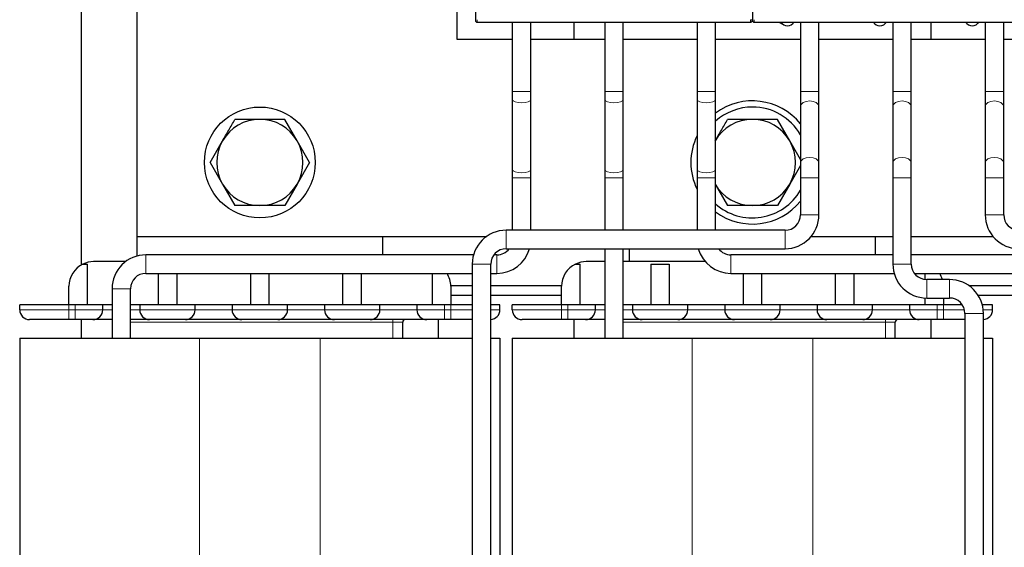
# Model space of a CAD drawing. Header units: millimetres. Extents: x 5 to 418, y 2 to 292.
# Tile 11 of 41: x 75 to 115, y 217 to 238. Entities that reach past the tile are written whole.
import ezdxf

# ---------------------------------------------------------------- set-up
doc = ezdxf.new("R2010")
doc.units = ezdxf.units.MM

msp = doc.modelspace()

# ---------------------------------------------------------------- linework, layer by layer
at = {"color": 7, "linetype": 'Continuous', "lineweight": 25}
for p, q in [((93.4388, 249.5832), (93.4388, 238.3403)), ((104.6888, 249.5832), (104.6888, 238.3403)), ((79.6888, 249.0472), (79.6888, 229.5472)), ((92.6888, 241.5472), (92.6888, 237.5472)), ((77.4388, 239.0452), (77.4388, 228.3883)), ((93.5138, 238.2403), (104.6138, 238.2403)), ((94.9388, 238.2403), (94.9388, 235.4222)), ((95.6888, 235.4222), (95.6888, 238.2403)), ((97.4388, 238.2403), (97.4388, 237.5472)), ((98.6888, 238.2403), (98.6888, 235.4222)), ((99.4388, 235.4222), (99.4388, 238.2403)), ((102.4388, 238.2403), (102.4388, 235.4222)), ((103.1888, 235.4222), (103.1888, 238.2403)), ((104.7638, 238.2403), (115.8638, 238.2403)), ((105.758, 238.2403), (105.9646, 238.1335)), ((106.6388, 238.2403), (106.6388, 235.4222)), ((107.3888, 235.4222), (107.3888, 238.2403)), ((110.3888, 238.2403), (110.3888, 235.4222)), ((111.1388, 235.4222), (111.1388, 238.2403)), ((111.9388, 237.5472), (111.9388, 238.2403)), ((113.8484, 238.1973), (113.8897, 238.2403)), ((114.1388, 238.2403), (114.1388, 235.4222)), ((114.8888, 235.4222), (114.8888, 238.2403)), ((92.6888, 237.5472), (94.9388, 237.5472)), ((95.6888, 237.5472), (98.6888, 237.5472)), ((99.4388, 237.5472), (102.4388, 237.5472)), ((103.1888, 237.5472), (106.6388, 237.5472)), ((107.3888, 237.5472), (110.3888, 237.5472)), ((111.1388, 237.5472), (114.1388, 237.5472)), ((114.8888, 237.5472), (116.6888, 237.5472)), ((94.9388, 235.4222), (94.9388, 235.0937)), ((94.9388, 235.0937), (94.9388, 232.2508)), ((95.6888, 235.0937), (95.6888, 235.4222)), ((95.6888, 232.2508), (95.6888, 235.0937)), ((98.6888, 235.4222), (98.6888, 235.0937)), ((98.6888, 235.0937), (98.6888, 232.2508)), ((99.4388, 235.0937), (99.4388, 235.4222)), ((99.4388, 232.2508), (99.4388, 235.0937)), ((102.4388, 235.4222), (102.4388, 235.0937)), ((102.4388, 235.0937), (102.4388, 232.2508)), ((103.1888, 235.0937), (103.1888, 235.4222)), ((103.1888, 232.2508), (103.1888, 235.0937)), ((106.6388, 235.4222), (106.6388, 234.8167)), ((107.3888, 234.8167), (107.3888, 235.4222)), ((110.3888, 235.4222), (110.3888, 234.8167)), ((111.1388, 234.8167), (111.1388, 235.4222)), ((114.1388, 235.4222), (114.1388, 234.8167)), ((114.8888, 234.8167), (114.8888, 235.4222)), ((106.6388, 234.8167), (106.6388, 232.5278)), ((107.3888, 232.5278), (107.3888, 234.8167)), ((110.3888, 234.8167), (110.3888, 232.5278)), ((111.1388, 232.5278), (111.1388, 234.8167)), ((114.1388, 234.8167), (114.1388, 232.5278)), ((114.8888, 232.5278), (114.8888, 234.8167)), ((86.2044, 233.4222), (85.6992, 234.2972)), ((106.2044, 233.4222), (105.6992, 234.2972)), ((82.6681, 232.5472), (83.1733, 233.4222)), ((86.7095, 232.5472), (86.2044, 233.4222)), ((106.6388, 232.6697), (106.2044, 233.4222)), ((82.6681, 232.5472), (83.1733, 231.6722)), ((86.7095, 232.5472), (86.2044, 231.6722)), ((106.6388, 232.4247), (106.2044, 231.6722)), ((106.6388, 232.5278), (106.6388, 231.9222)), ((107.3888, 231.9222), (107.3888, 232.5278)), ((110.3888, 232.5278), (110.3888, 231.9222)), ((111.1388, 231.9222), (111.1388, 232.5278)), ((114.1388, 232.5278), (114.1388, 231.9222)), ((114.8888, 231.9222), (114.8888, 232.5278)), ((94.9388, 232.2508), (94.9388, 231.9222)), ((94.9388, 231.9222), (94.9388, 229.7972)), ((95.6888, 231.9222), (95.6888, 232.2508)), ((95.6888, 229.7972), (95.6888, 231.9222)), ((98.6888, 232.2508), (98.6888, 231.9222)), ((98.6888, 231.9222), (98.6888, 229.7972)), ((99.4388, 231.9222), (99.4388, 232.2508)), ((99.4388, 229.7972), (99.4388, 231.9222)), ((102.4388, 232.2508), (102.4388, 231.9222)), ((102.4388, 231.9222), (102.4388, 229.7972)), ((103.1888, 231.9222), (103.1888, 232.2508)), ((103.1888, 229.7972), (103.1888, 231.9222)), ((106.6388, 231.9222), (106.6388, 230.4222)), ((107.3888, 230.4222), (107.3888, 231.9222)), ((110.3888, 231.9222), (110.3888, 228.4222)), ((111.1388, 228.4222), (111.1388, 231.9222)), ((114.1388, 231.9222), (114.1388, 230.4222)), ((114.8888, 230.4222), (114.8888, 231.9222)), ((83.1733, 231.6722), (83.6785, 230.7972)), ((86.2044, 231.6722), (85.6992, 230.7972)), ((103.1733, 231.6722), (103.6785, 230.7972)), ((106.2044, 231.6722), (105.6992, 230.7972)), ((79.6888, 229.5472), (93.8983, 229.5472)), ((79.6888, 229.5472), (79.6888, 228.7451)), ((89.6888, 228.7972), (89.6888, 229.5472)), ((106.0138, 229.7972), (94.6888, 229.7972)), ((107.0745, 229.5472), (110.3888, 229.5472)), ((109.6888, 228.7972), (109.6888, 229.5472)), ((111.1388, 229.5472), (114.4532, 229.5472)), ((93.3659, 228.7972), (80.0638, 228.7972)), ((94.3138, 228.7972), (94.1888, 228.7972)), ((94.6888, 229.0472), (106.0138, 229.0472)), ((98.6888, 229.0472), (98.6888, 225.4222)), ((99.4388, 225.4222), (99.4388, 229.0472)), ((99.6888, 229.0472), (99.6888, 228.5222)), ((110.3888, 228.7972), (103.8138, 228.7972)), ((116.1888, 228.7972), (111.1388, 228.7972)), ((77.5029, 228.4222), (77.6888, 228.4222)), ((77.6888, 226.7722), (77.6888, 228.4222)), ((79.2388, 228.5222), (77.9388, 228.5222)), ((93.3138, 228.4222), (93.3138, 203.6222)), ((94.0638, 203.6222), (94.0638, 228.4222)), ((97.5029, 228.4222), (97.6888, 228.4222)), ((97.6888, 226.7722), (97.6888, 228.4222)), ((98.6888, 228.5222), (97.9388, 228.5222)), ((102.7743, 228.5222), (99.4388, 228.5222)), ((100.5638, 228.4222), (100.5638, 226.7722)), ((100.5638, 228.4222), (101.3138, 228.4222)), ((101.3138, 228.4222), (101.3138, 226.7722)), ((80.0638, 228.0472), (93.3138, 228.0472)), ((80.5638, 228.0472), (80.5638, 226.7722)), ((81.3138, 228.0472), (81.3138, 226.7722)), ((84.3138, 228.0472), (84.3138, 226.7722)), ((85.0638, 226.7722), (85.0638, 228.0472)), ((88.0638, 226.7722), (88.0638, 228.0472)), ((88.8138, 226.7722), (88.8138, 228.0472)), ((91.6888, 228.0472), (91.6888, 226.7722)), ((94.0638, 228.0472), (94.3138, 228.0472)), ((103.8138, 228.0472), (110.4409, 228.0472)), ((104.3138, 228.0472), (104.3138, 226.7722)), ((105.0638, 226.7722), (105.0638, 228.0472)), ((108.0638, 226.7722), (108.0638, 228.0472)), ((108.8138, 226.7722), (108.8138, 228.0472)), ((111.2638, 228.0472), (116.3138, 228.0472)), ((111.6888, 228.0472), (111.6888, 227.8017)), ((76.9388, 226.7722), (76.9388, 227.5222)), ((93.3138, 227.5472), (92.4385, 227.5472)), ((92.4388, 227.5222), (92.4388, 226.7722)), ((96.9391, 227.5472), (94.0638, 227.5472)), ((96.9388, 226.7722), (96.9388, 227.5222)), ((112.6888, 227.7972), (111.7638, 227.7972)), ((116.3138, 227.5472), (113.4794, 227.5472)), ((78.6888, 227.4222), (78.6888, 225.4222)), ((79.4388, 225.4222), (79.4388, 227.4222)), ((93.3138, 227.1472), (92.4388, 227.1472)), ((96.9388, 227.1472), (94.0638, 227.1472)), ((116.3138, 227.1472), (113.8572, 227.1472)), ((74.9388, 226.5722), (74.9388, 226.7722)), ((76.9388, 226.7722), (74.9388, 226.7722)), ((77.1888, 226.7722), (76.9388, 226.7722)), ((78.3138, 226.7722), (77.1888, 226.7722)), ((78.3138, 226.5722), (78.3138, 226.7722)), ((78.6888, 226.7722), (78.3138, 226.7722)), ((79.8138, 226.7722), (79.4388, 226.7722)), ((79.8138, 226.7722), (79.8138, 226.5722)), ((82.0638, 226.7722), (79.8138, 226.7722)), ((82.0638, 226.5722), (82.0638, 226.7722)), ((83.5638, 226.7722), (82.0638, 226.7722)), ((83.5638, 226.7722), (83.5638, 226.5722)), ((85.8138, 226.7722), (83.5638, 226.7722)), ((85.8138, 226.5722), (85.8138, 226.7722)), ((87.3138, 226.7722), (85.8138, 226.7722)), ((87.3138, 226.7722), (87.3138, 226.5722)), ((89.5638, 226.7722), (87.3138, 226.7722)), ((89.5638, 226.5722), (89.5638, 226.7722)), ((91.0638, 226.7722), (89.5638, 226.7722)), ((91.0638, 226.7722), (91.0638, 226.5722)), ((92.1888, 226.7722), (91.0638, 226.7722)), ((92.4388, 226.7722), (92.1888, 226.7722)), ((93.3138, 226.7722), (92.4388, 226.7722)), ((94.4388, 226.7722), (94.0638, 226.7722)), ((94.4388, 226.5722), (94.4388, 226.7722)), ((94.9388, 226.5722), (94.9388, 226.7722)), ((96.9388, 226.7722), (94.9388, 226.7722)), ((97.1888, 226.7722), (96.9388, 226.7722)), ((98.3138, 226.7722), (97.1888, 226.7722)), ((98.3138, 226.5722), (98.3138, 226.7722)), ((98.6888, 226.7722), (98.3138, 226.7722)), ((99.8138, 226.7722), (99.4388, 226.7722)), ((99.8138, 226.7722), (99.8138, 226.5722)), ((102.0638, 226.7722), (99.8138, 226.7722)), ((102.0638, 226.5722), (102.0638, 226.7722)), ((103.5638, 226.7722), (102.0638, 226.7722)), ((103.5638, 226.7722), (103.5638, 226.5722)), ((105.8138, 226.7722), (103.5638, 226.7722)), ((105.8138, 226.5722), (105.8138, 226.7722)), ((107.3138, 226.7722), (105.8138, 226.7722)), ((107.3138, 226.7722), (107.3138, 226.5722)), ((109.5638, 226.7722), (107.3138, 226.7722)), ((109.5638, 226.5722), (109.5638, 226.7722)), ((111.0638, 226.7722), (109.5638, 226.7722)), ((111.0638, 226.7722), (111.0638, 226.5722)), ((112.1888, 226.7722), (111.0638, 226.7722)), ((111.6888, 227.0493), (111.6888, 226.7722)), ((111.7638, 227.0472), (112.6888, 227.0472)), ((112.4388, 226.7722), (112.1888, 226.7722)), ((112.4388, 227.0472), (112.4388, 226.7722)), ((113.2066, 226.7722), (112.4388, 226.7722)), ((114.4388, 226.7722), (114.0185, 226.7722)), ((114.4388, 226.5722), (114.4388, 226.7722)), ((113.3138, 226.4222), (113.3138, 203.6222)), ((114.0638, 203.6222), (114.0638, 226.4222)), ((77.1888, 226.1722), (76.9388, 226.1722)), ((77.4388, 226.1722), (77.4388, 225.4222)), ((90.4888, 225.4222), (90.4888, 226.0722)), ((91.9388, 225.4222), (91.9388, 226.1722)), ((92.4388, 226.1722), (92.1888, 226.1722)), ((97.1888, 226.1722), (96.9388, 226.1722)), ((97.4388, 226.1722), (97.4388, 225.4222)), ((110.4888, 225.4222), (110.4888, 226.0722)), ((111.9388, 225.4222), (111.9388, 226.1722)), ((112.4388, 226.1722), (112.1888, 226.1722)), ((74.9388, 225.4222), (74.9388, 198.6222)), ((74.9388, 225.4222), (82.2388, 225.4222)), ((82.2388, 225.4222), (87.1388, 225.4222)), ((87.1388, 225.4222), (93.3138, 225.4222)), ((94.0638, 225.4222), (94.4388, 225.4222)), ((94.4388, 225.4222), (94.4388, 198.6222)), ((94.9388, 225.4222), (94.9388, 198.6222)), ((94.9388, 225.4222), (102.2388, 225.4222)), ((102.2388, 225.4222), (107.1388, 225.4222)), ((107.1388, 225.4222), (113.3138, 225.4222)), ((114.0638, 225.4222), (114.4388, 225.4222)), ((114.4388, 225.4222), (114.4388, 198.6222))]:
    msp.add_line(p, q, dxfattribs=at)
at = {"color": 7, "linetype": 'Continuous', "lineweight": 18}
for p, q in [((93.5138, 238.3403), (93.5138, 238.2403)), ((104.6138, 238.3403), (104.6138, 238.2403)), ((104.6888, 238.3403), (104.6138, 238.3403)), ((104.7638, 238.3403), (104.7638, 238.2403)), ((94.9388, 235.4222), (95.3138, 235.4222)), ((95.3138, 235.4222), (95.6888, 235.4222)), ((98.6888, 235.4222), (99.0638, 235.4222)), ((99.0638, 235.4222), (99.4388, 235.4222)), ((102.4388, 235.4222), (102.8138, 235.4222)), ((102.8138, 235.4222), (103.1888, 235.4222)), ((106.6388, 235.4222), (107.3888, 235.4222)), ((110.3888, 235.4222), (111.1388, 235.4222)), ((114.1388, 235.4222), (114.5138, 235.4222)), ((114.5138, 235.4222), (114.8888, 235.4222)), ((94.9388, 231.9222), (95.3138, 231.9222)), ((95.3138, 231.9222), (95.6888, 231.9222)), ((98.6888, 231.9222), (99.0638, 231.9222)), ((99.0638, 231.9222), (99.4388, 231.9222)), ((102.4388, 231.9222), (102.8138, 231.9222)), ((102.8138, 231.9222), (103.1888, 231.9222)), ((106.6388, 231.9222), (107.3888, 231.9222)), ((110.3888, 231.9222), (111.1388, 231.9222)), ((114.1388, 231.9222), (114.5138, 231.9222)), ((114.5138, 231.9222), (114.8888, 231.9222)), ((106.6388, 230.4222), (107.3888, 230.4222)), ((114.1388, 230.4222), (114.5138, 230.4222)), ((114.5138, 230.4222), (114.8888, 230.4222)), ((94.6888, 229.7972), (94.6888, 229.0472)), ((106.0138, 229.7972), (106.0138, 229.0472)), ((80.0638, 228.7972), (80.0638, 228.4222)), ((94.3138, 228.7972), (94.3138, 228.4222)), ((103.8138, 228.4222), (103.8138, 228.7972)), ((80.0638, 228.4222), (80.0638, 228.0472)), ((93.3138, 228.4222), (94.0638, 228.4222)), ((94.3138, 228.4222), (94.3138, 228.0472)), ((103.8138, 228.0472), (103.8138, 228.4222)), ((110.3888, 228.4222), (111.1388, 228.4222)), ((111.7638, 227.0472), (111.7638, 227.7972)), ((112.6888, 227.0472), (112.6888, 227.7972)), ((78.6888, 227.4222), (79.0638, 227.4222)), ((79.0638, 227.4222), (79.4388, 227.4222)), ((76.9388, 226.5722), (76.9388, 226.7722)), ((77.1888, 226.5722), (77.1888, 226.7722)), ((92.1888, 226.5722), (92.1888, 226.7722)), ((92.4388, 226.5722), (92.4388, 226.7722)), ((96.9388, 226.5722), (96.9388, 226.7722)), ((97.1888, 226.5722), (97.1888, 226.7722)), ((112.1888, 226.5722), (112.1888, 226.7722)), ((112.4388, 226.5722), (112.4388, 226.7722)), ((76.9388, 226.5722), (74.9388, 226.5722)), ((76.9388, 226.1722), (76.9388, 226.5722)), ((77.1888, 226.5722), (76.9388, 226.5722)), ((78.3138, 226.5722), (77.1888, 226.5722)), ((77.1888, 226.1722), (77.1888, 226.5722)), ((78.6888, 226.5722), (78.3138, 226.5722)), ((79.8138, 226.5722), (79.4388, 226.5722)), ((82.0638, 226.5722), (79.8138, 226.5722)), ((83.5638, 226.5722), (82.0638, 226.5722)), ((85.8138, 226.5722), (83.5638, 226.5722)), ((87.3138, 226.5722), (85.8138, 226.5722)), ((89.5638, 226.5722), (87.3138, 226.5722)), ((91.0638, 226.5722), (89.5638, 226.5722)), ((92.1888, 226.5722), (91.0638, 226.5722)), ((92.1888, 226.1722), (92.1888, 226.5722)), ((92.4388, 226.5722), (92.1888, 226.5722)), ((92.4388, 226.1722), (92.4388, 226.5722)), ((93.3138, 226.5722), (92.4388, 226.5722)), ((94.4388, 226.5722), (94.0638, 226.5722)), ((96.9388, 226.5722), (94.9388, 226.5722)), ((96.9388, 226.1722), (96.9388, 226.5722)), ((97.1888, 226.5722), (96.9388, 226.5722)), ((98.3138, 226.5722), (97.1888, 226.5722)), ((97.1888, 226.1722), (97.1888, 226.5722)), ((98.6888, 226.5722), (98.3138, 226.5722)), ((99.8138, 226.5722), (99.4388, 226.5722)), ((102.0638, 226.5722), (99.8138, 226.5722)), ((103.5638, 226.5722), (102.0638, 226.5722)), ((105.8138, 226.5722), (103.5638, 226.5722)), ((107.3138, 226.5722), (105.8138, 226.5722)), ((109.5638, 226.5722), (107.3138, 226.5722)), ((111.0638, 226.5722), (109.5638, 226.5722)), ((112.1888, 226.5722), (111.0638, 226.5722)), ((112.1888, 226.1722), (112.1888, 226.5722)), ((112.4388, 226.5722), (112.1888, 226.5722)), ((112.4388, 226.1722), (112.4388, 226.5722)), ((113.2956, 226.5722), (112.4388, 226.5722)), ((113.3138, 226.4222), (114.0638, 226.4222)), ((114.4388, 226.5722), (114.0556, 226.5722)), ((79.4388, 226.0722), (90.0888, 226.0722)), ((90.0888, 226.0722), (90.0888, 226.1722)), ((90.4888, 226.0722), (90.0888, 226.0722)), ((90.0888, 226.0722), (90.0888, 225.4222)), ((99.4388, 226.0722), (110.0888, 226.0722)), ((110.0888, 226.0722), (110.0888, 226.1722)), ((110.4888, 226.0722), (110.0888, 226.0722)), ((110.0888, 226.0722), (110.0888, 225.4222)), ((82.2388, 225.4222), (82.2388, 198.6222)), ((87.1388, 225.4222), (87.1388, 198.6222)), ((102.2388, 225.4222), (102.2388, 198.6222)), ((107.1388, 225.4222), (107.1388, 198.6222))]:
    msp.add_line(p, q, dxfattribs=at)
at = {"color": 7, "linetype": 'Continuous', "lineweight": 18, "flags": 128}
for points in [[(94.9388, 235.0937), (94.9674, 235.0465), (95.0487, 235.0065), (95.1703, 234.9798), (95.3138, 234.9705)], [(95.3138, 234.9705), (95.4573, 234.9798), (95.579, 235.0065), (95.6603, 235.0465), (95.6888, 235.0937)], [(98.6888, 235.0937), (98.7174, 235.0465), (98.7987, 235.0065), (98.9203, 234.9798), (99.0638, 234.9705)], [(99.0638, 234.9705), (99.2073, 234.9798), (99.329, 235.0065), (99.4103, 235.0465), (99.4388, 235.0937)], [(102.4388, 235.0937), (102.4674, 235.0465), (102.5487, 235.0065), (102.6703, 234.9798), (102.8138, 234.9705)], [(102.8138, 234.9705), (102.9573, 234.9798), (103.079, 235.0065), (103.1603, 235.0465), (103.1888, 235.0937)], [(106.6388, 234.8167), (106.6674, 234.9036), (106.7487, 234.9773), (106.8703, 235.0265), (107.0138, 235.0438), (107.1573, 235.0265), (107.279, 234.9773), (107.3603, 234.9036), (107.3888, 234.8167)], [(110.3888, 234.8167), (110.4174, 234.9036), (110.4987, 234.9773), (110.6203, 235.0265), (110.7638, 235.0438), (110.9073, 235.0265), (111.029, 234.9773), (111.1103, 234.9036), (111.1388, 234.8167), (111.1388, 234.8167)], [(114.1388, 234.8167), (114.1674, 234.9036), (114.2487, 234.9773), (114.3703, 235.0265), (114.5138, 235.0438)], [(114.5138, 235.0438), (114.6573, 235.0265), (114.779, 234.9773), (114.8603, 234.9036), (114.8888, 234.8167)], [(106.6388, 232.5278), (106.6674, 232.6147), (106.7487, 232.6883), (106.8703, 232.7376), (107.0138, 232.7548), (107.1573, 232.7376), (107.279, 232.6883), (107.3603, 232.6147), (107.3888, 232.5278), (107.3888, 232.5278)], [(110.3888, 232.5278), (110.4174, 232.6147), (110.4987, 232.6883), (110.6203, 232.7376), (110.7638, 232.7548), (110.9073, 232.7376), (111.029, 232.6883), (111.1103, 232.6147), (111.1388, 232.5278)], [(114.1388, 232.5278), (114.1674, 232.6147), (114.2487, 232.6883), (114.3703, 232.7376), (114.5138, 232.7548)], [(114.5138, 232.7548), (114.6573, 232.7376), (114.779, 232.6883), (114.8603, 232.6147), (114.8888, 232.5278)], [(94.9388, 232.2508), (94.9674, 232.2036), (95.0487, 232.1637), (95.1703, 232.137), (95.3138, 232.1276)], [(95.3138, 232.1276), (95.4573, 232.137), (95.579, 232.1637), (95.6603, 232.2036), (95.6888, 232.2508)], [(98.6888, 232.2508), (98.7174, 232.2036), (98.7987, 232.1637), (98.9203, 232.137), (99.0638, 232.1276)], [(99.0638, 232.1276), (99.2073, 232.137), (99.329, 232.1637), (99.4103, 232.2036), (99.4388, 232.2508)], [(102.4388, 232.2508), (102.4674, 232.2036), (102.5487, 232.1637), (102.6703, 232.137), (102.8138, 232.1276)], [(102.8138, 232.1276), (102.9573, 232.137), (103.079, 232.1637), (103.1603, 232.2036), (103.1888, 232.2508)]]:
    msp.add_lwpolyline(points, dxfattribs=at)
at = {"color": 7, "linetype": 'Continuous', "lineweight": 25}
msp.add_circle((84.6888, 232.5472), 2.25, dxfattribs=at)
for centre, radius, start, end in [((93.5138, 238.3153), 0.075, 179.99989, 270), ((104.6138, 238.3153), 0.075, 270, 0.00011), ((104.7638, 238.3153), 0.075, 179.99989, 270), ((106.1138, 238.4222), 0.325, 214.03495, 325.96505), ((109.8638, 238.4222), 0.325, 214.03495, 325.96505), ((113.6138, 238.4222), 0.325, 214.03495, 325.96505), ((104.6888, 232.5472), 2.5, 38.73942, 126.8699), ((104.6888, 232.5472), 2.25, 90, 131.81031), ((104.6888, 232.5472), 2.25, 29.92643, 90), ((84.6888, 232.5472), 1.75, 90, 150), ((84.6888, 232.5472), 1.75, 30, 90), ((104.6888, 232.5472), 1.75, 90, 150), ((104.6888, 232.5472), 1.75, 30, 90), ((104.6888, 232.5472), 2.5, 154.15807, 205.84193), ((84.6888, 232.5472), 1.75, 150, 210), ((84.6888, 232.5472), 1.75, 330, 30), ((104.6888, 232.5472), 1.75, 330, 30), ((84.6888, 232.5472), 1.75, 210, 270), ((84.6888, 232.5472), 1.75, 270, 330), ((104.6888, 232.5472), 1.75, 210, 270), ((104.6888, 232.5472), 1.75, 270, 330), ((104.6888, 232.5472), 2.25, 228.18969, 330.07357), ((104.6888, 232.5472), 2.5, 233.1301, 321.26058), ((106.0138, 230.4222), 0.625, 270, 0), ((106.0138, 230.4222), 1.375, 270, 0), ((115.5138, 230.4222), 1.375, 180, 270), ((115.5138, 230.4222), 0.625, 180, 270), ((94.6888, 228.4222), 1.375, 90, 180), ((80.0638, 227.4222), 1.375, 90, 180), ((94.6888, 228.4222), 0.625, 90, 180), ((94.3138, 229.4222), 0.625, 270, 323.1301), ((94.3138, 229.4222), 1.375, 270, 344.17338), ((103.8138, 229.4222), 1.375, 195.82662, 270), ((103.8138, 229.4222), 0.625, 216.8699, 270), ((77.9388, 227.5222), 1, 115.84193, 180), ((77.9388, 227.5222), 1, 90, 115.84193), ((97.9388, 227.5222), 1, 115.84193, 180), ((97.9388, 227.5222), 1, 90, 115.84193), ((111.7638, 228.4222), 1.375, 180, 270), ((111.7638, 228.4222), 0.625, 180, 270), ((80.0638, 227.4222), 0.625, 90, 180), ((91.4388, 227.5222), 1, 0, 31.66824), ((111.4388, 227.5222), 1, 15.96201, 31.66824), ((112.6888, 226.4222), 1.375, 0, 90), ((112.6888, 226.4222), 0.625, 0, 90), ((75.3388, 226.5722), 0.4, 180, 270), ((77.9138, 226.5722), 0.4, 270, 0), ((80.2138, 226.5722), 0.4, 180, 270), ((81.6638, 226.5722), 0.4, 270, 0), ((83.9638, 226.5722), 0.4, 180, 270), ((85.4138, 226.5722), 0.4, 270, 0), ((87.7138, 226.5722), 0.4, 180, 270), ((89.1638, 226.5722), 0.4, 270, 0), ((91.4638, 226.5722), 0.4, 180, 270), ((94.0388, 226.5722), 0.4, 273.58332, 0), ((95.3388, 226.5722), 0.4, 180, 270), ((97.9138, 226.5722), 0.4, 270, 0), ((100.2138, 226.5722), 0.4, 180, 270), ((101.6638, 226.5722), 0.4, 270, 0), ((103.9638, 226.5722), 0.4, 180, 270), ((105.4138, 226.5722), 0.4, 270, 0), ((107.7138, 226.5722), 0.4, 180, 270), ((109.1638, 226.5722), 0.4, 270, 0), ((111.4638, 226.5722), 0.4, 180, 270), ((114.0388, 226.5722), 0.4, 273.58332, 0), ((90.5888, 226.0722), 0.1, 90, 180), ((110.5888, 226.0722), 0.1, 90, 180)]:
    msp.add_arc(centre, radius, start, end, dxfattribs=at)
for points, knots in [([(93.4388, 238.3403), (93.4388, 238.3371), (93.4388, 238.3305), (93.4388, 238.3236), (93.4388, 238.3194), (93.4388, 238.3162), (93.4388, 238.3157), (93.4388, 238.3153)], [0, 0, 0, 0, 0.2491729, 0.4989908, 0.6241161, 0.7460589, 1, 1, 1, 1]), ([(104.6888, 238.3403), (104.6888, 238.3371), (104.6888, 238.3305), (104.6888, 238.3222), (104.6888, 238.3165), (104.6888, 238.3157), (104.6888, 238.3153)], [0, 0, 0, 0, 0.2499989, 0.4999985, 0.7499989, 1, 1, 1, 1]), ([(104.6888, 238.3403), (104.6888, 238.3371), (104.6888, 238.3305), (104.6888, 238.3236), (104.6888, 238.3194), (104.6888, 238.3162), (104.6888, 238.3157), (104.6888, 238.3153)], [0, 0, 0, 0, 0.2491729, 0.4989908, 0.6241161, 0.7460589, 1, 1, 1, 1]), ([(83.1733, 233.4222), (83.2577, 233.5684), (83.4272, 233.862), (83.5944, 234.1517), (83.6785, 234.2972)], [0, 0, 0, 0, 0.4977806, 1, 1, 1, 1]), ([(84.6888, 234.2972), (84.4332, 234.2972), (84.0942, 234.2972), (83.7605, 234.2972), (83.6785, 234.2972)], [0, 0, 0, 0, 0.754038, 1, 1, 1, 1]), ([(85.6992, 234.2972), (85.6888, 234.2972), (85.3558, 234.2972), (85.017, 234.2972), (84.6888, 234.2972)], [0, 0, 0, 0, 0.0311177, 1, 1, 1, 1]), ([(103.1733, 233.4222), (103.2577, 233.5684), (103.4272, 233.862), (103.5944, 234.1517), (103.6785, 234.2972)], [0, 0, 0, 0, 0.4977806, 1, 1, 1, 1]), ([(104.6888, 234.2972), (104.4332, 234.2972), (104.0942, 234.2972), (103.7605, 234.2972), (103.6785, 234.2972)], [0, 0, 0, 0, 0.754038, 1, 1, 1, 1]), ([(105.6992, 234.2972), (105.6888, 234.2972), (105.3558, 234.2972), (105.017, 234.2972), (104.6888, 234.2972)], [0, 0, 0, 0, 0.0311177, 1, 1, 1, 1]), ([(84.6888, 230.7972), (84.4332, 230.7972), (84.0942, 230.7972), (83.7605, 230.7972), (83.6785, 230.7972)], [0, 0, 0, 0, 0.754038, 1, 1, 1, 1]), ([(85.6992, 230.7972), (85.6888, 230.7972), (85.3558, 230.7972), (85.017, 230.7972), (84.6888, 230.7972)], [0, 0, 0, 0, 0.0311177, 1, 1, 1, 1]), ([(104.6888, 230.7972), (104.4332, 230.7972), (104.0942, 230.7972), (103.7605, 230.7972), (103.6785, 230.7972)], [0, 0, 0, 0, 0.754038, 1, 1, 1, 1]), ([(105.6992, 230.7972), (105.6888, 230.7972), (105.3558, 230.7972), (105.017, 230.7972), (104.6888, 230.7972)], [0, 0, 0, 0, 0.0311177, 1, 1, 1, 1]), ([(76.9388, 226.1722), (76.7376, 226.1722), (76.427, 226.1722), (76.0541, 226.1722), (75.7995, 226.1722), (75.5927, 226.1722), (75.3935, 226.1722), (75.3603, 226.1722), (75.3388, 226.1722)], [0, 0, 0, 0, 0.2394429, 0.369668, 0.5, 0.630225, 0.7605571, 1, 1, 1, 1]), ([(77.9138, 226.1722), (77.9041, 226.1722), (77.8891, 226.1722), (77.7988, 226.1722), (77.7051, 226.1722), (77.5898, 226.1722), (77.4208, 226.1722), (77.28, 226.1722), (77.1888, 226.1722)], [0, 0, 0, 0, 0.2394429, 0.3696034, 0.4999999, 0.6301604, 0.7605571, 1, 1, 1, 1]), ([(78.6888, 226.1722), (78.6726, 226.1722), (78.5791, 226.1722), (78.4292, 226.1722), (78.2446, 226.1722), (78.0964, 226.1722), (77.9531, 226.1722), (77.9292, 226.1722), (77.9138, 226.1722)], [0, 0, 0, 0, 0.0346825, 0.1999407, 0.3653878, 0.530646, 0.6960932, 1, 1, 1, 1]), ([(80.2138, 226.1722), (80.1984, 226.1722), (80.1746, 226.1722), (80.0313, 226.1722), (79.8831, 226.1722), (79.6985, 226.1722), (79.5486, 226.1722), (79.455, 226.1722), (79.4388, 226.1722)], [0, 0, 0, 0, 0.3039068, 0.469165, 0.6346121, 0.7998703, 0.9653175, 1, 1, 1, 1]), ([(81.6638, 226.1722), (81.6541, 226.1722), (81.6391, 226.1722), (81.5488, 226.1722), (81.4551, 226.1722), (81.3398, 226.1722), (81.1708, 226.1722), (80.9388, 226.1722), (80.7069, 226.1722), (80.538, 226.1722), (80.4226, 226.1722), (80.3289, 226.1722), (80.2386, 226.1722), (80.2236, 226.1722), (80.2138, 226.1722)], [0, 0, 0, 0, 0.1197215, 0.1848017, 0.2499999, 0.3150802, 0.3802785, 0.5, 0.6197215, 0.6848017, 0.7499999, 0.8150802, 0.8802785, 1, 1, 1, 1]), ([(83.9638, 226.1722), (83.9484, 226.1722), (83.9245, 226.1722), (83.7814, 226.1722), (83.6328, 226.1722), (83.4498, 226.1722), (83.1818, 226.1722), (82.8138, 226.1722), (82.4459, 226.1722), (82.1779, 226.1722), (81.995, 226.1722), (81.8463, 226.1722), (81.7031, 226.1722), (81.6793, 226.1722), (81.6638, 226.1722)], [0, 0, 0, 0, 0.1197215, 0.1848235, 0.25, 0.315102, 0.3802785, 0.5, 0.6197215, 0.6848235, 0.75, 0.815102, 0.8802785, 1, 1, 1, 1]), ([(85.4138, 226.1722), (85.4041, 226.1722), (85.3891, 226.1722), (85.2988, 226.1722), (85.2051, 226.1722), (85.0898, 226.1722), (84.9208, 226.1722), (84.6888, 226.1722), (84.4569, 226.1722), (84.288, 226.1722), (84.1726, 226.1722), (84.0789, 226.1722), (83.9886, 226.1722), (83.9736, 226.1722), (83.9638, 226.1722)], [0, 0, 0, 0, 0.1197215, 0.1848017, 0.2499999, 0.3150802, 0.3802785, 0.5, 0.6197215, 0.6848017, 0.7499999, 0.8150802, 0.8802785, 1, 1, 1, 1]), ([(87.7138, 226.1722), (87.6984, 226.1722), (87.6745, 226.1722), (87.5314, 226.1722), (87.3828, 226.1722), (87.1998, 226.1722), (86.9318, 226.1722), (86.5638, 226.1722), (86.1959, 226.1722), (85.9279, 226.1722), (85.745, 226.1722), (85.5963, 226.1722), (85.4531, 226.1722), (85.4293, 226.1722), (85.4138, 226.1722)], [0, 0, 0, 0, 0.1197215, 0.1848235, 0.25, 0.315102, 0.3802785, 0.5, 0.6197215, 0.6848235, 0.75, 0.815102, 0.8802785, 1, 1, 1, 1]), ([(89.1638, 226.1722), (89.1541, 226.1722), (89.1391, 226.1722), (89.0488, 226.1722), (88.9551, 226.1722), (88.8398, 226.1722), (88.6708, 226.1722), (88.4388, 226.1722), (88.2069, 226.1722), (88.038, 226.1722), (87.9226, 226.1722), (87.8289, 226.1722), (87.7386, 226.1722), (87.7236, 226.1722), (87.7138, 226.1722)], [0, 0, 0, 0, 0.1197215, 0.1848017, 0.2499999, 0.3150802, 0.3802785, 0.5, 0.6197215, 0.6848017, 0.7499999, 0.8150802, 0.8802785, 1, 1, 1, 1]), ([(91.4638, 226.1722), (91.4484, 226.1722), (91.4245, 226.1722), (91.2814, 226.1722), (91.1328, 226.1722), (90.9498, 226.1722), (90.6818, 226.1722), (90.3138, 226.1722), (89.9459, 226.1722), (89.6779, 226.1722), (89.495, 226.1722), (89.3463, 226.1722), (89.2031, 226.1722), (89.1793, 226.1722), (89.1638, 226.1722)], [0, 0, 0, 0, 0.1197215, 0.1848235, 0.25, 0.315102, 0.3802785, 0.5, 0.6197215, 0.6848235, 0.75, 0.815102, 0.8802785, 1, 1, 1, 1]), ([(92.1888, 226.1722), (92.0976, 226.1722), (91.9569, 226.1722), (91.788, 226.1722), (91.6726, 226.1722), (91.5789, 226.1722), (91.4886, 226.1722), (91.4736, 226.1722), (91.4638, 226.1722)], [0, 0, 0, 0, 0.2394429, 0.3696034, 0.4999999, 0.6301604, 0.7605571, 1, 1, 1, 1]), ([(93.3138, 226.1722), (93.2202, 226.1722), (92.9525, 226.1722), (92.6413, 226.1722), (92.4388, 226.1722)], [0, 0, 0, 0, 0.3495185, 1, 1, 1, 1]), ([(96.9388, 226.1722), (96.7376, 226.1722), (96.427, 226.1722), (96.0541, 226.1722), (95.7995, 226.1722), (95.5927, 226.1722), (95.3935, 226.1722), (95.3603, 226.1722), (95.3388, 226.1722)], [0, 0, 0, 0, 0.2394429, 0.369668, 0.5, 0.630225, 0.7605571, 1, 1, 1, 1]), ([(97.9138, 226.1722), (97.9041, 226.1722), (97.8891, 226.1722), (97.7988, 226.1722), (97.7051, 226.1722), (97.5898, 226.1722), (97.4208, 226.1722), (97.28, 226.1722), (97.1888, 226.1722)], [0, 0, 0, 0, 0.2394429, 0.3696034, 0.4999999, 0.6301604, 0.7605571, 1, 1, 1, 1]), ([(98.6888, 226.1722), (98.6726, 226.1722), (98.5791, 226.1722), (98.4292, 226.1722), (98.2446, 226.1722), (98.0964, 226.1722), (97.9531, 226.1722), (97.9292, 226.1722), (97.9138, 226.1722)], [0, 0, 0, 0, 0.0346825, 0.1999407, 0.3653878, 0.530646, 0.6960932, 1, 1, 1, 1]), ([(100.2138, 226.1722), (100.1984, 226.1722), (100.1746, 226.1722), (100.0313, 226.1722), (99.8831, 226.1722), (99.6985, 226.1722), (99.5486, 226.1722), (99.455, 226.1722), (99.4388, 226.1722)], [0, 0, 0, 0, 0.3039068, 0.469165, 0.6346121, 0.7998703, 0.9653175, 1, 1, 1, 1]), ([(101.6638, 226.1722), (101.6541, 226.1722), (101.6391, 226.1722), (101.5488, 226.1722), (101.4551, 226.1722), (101.3398, 226.1722), (101.1708, 226.1722), (100.9388, 226.1722), (100.7069, 226.1722), (100.538, 226.1722), (100.4226, 226.1722), (100.3289, 226.1722), (100.2386, 226.1722), (100.2236, 226.1722), (100.2138, 226.1722)], [0, 0, 0, 0, 0.1197215, 0.1848017, 0.2499999, 0.3150802, 0.3802785, 0.5, 0.6197215, 0.6848017, 0.7499999, 0.8150802, 0.8802785, 1, 1, 1, 1]), ([(103.9638, 226.1722), (103.9484, 226.1722), (103.9245, 226.1722), (103.7814, 226.1722), (103.6328, 226.1722), (103.4498, 226.1722), (103.1818, 226.1722), (102.8138, 226.1722), (102.4459, 226.1722), (102.1779, 226.1722), (101.995, 226.1722), (101.8463, 226.1722), (101.7031, 226.1722), (101.6793, 226.1722), (101.6638, 226.1722)], [0, 0, 0, 0, 0.1197215, 0.1848235, 0.25, 0.315102, 0.3802785, 0.5, 0.6197215, 0.6848235, 0.75, 0.815102, 0.8802785, 1, 1, 1, 1]), ([(105.4138, 226.1722), (105.4041, 226.1722), (105.3891, 226.1722), (105.2988, 226.1722), (105.2051, 226.1722), (105.0898, 226.1722), (104.9208, 226.1722), (104.6888, 226.1722), (104.4569, 226.1722), (104.288, 226.1722), (104.1726, 226.1722), (104.0789, 226.1722), (103.9886, 226.1722), (103.9736, 226.1722), (103.9638, 226.1722)], [0, 0, 0, 0, 0.1197215, 0.1848017, 0.2499999, 0.3150802, 0.3802785, 0.5, 0.6197215, 0.6848017, 0.7499999, 0.8150802, 0.8802785, 1, 1, 1, 1]), ([(107.7138, 226.1722), (107.6984, 226.1722), (107.6745, 226.1722), (107.5314, 226.1722), (107.3828, 226.1722), (107.1998, 226.1722), (106.9318, 226.1722), (106.5638, 226.1722), (106.1959, 226.1722), (105.9279, 226.1722), (105.745, 226.1722), (105.5963, 226.1722), (105.4531, 226.1722), (105.4293, 226.1722), (105.4138, 226.1722)], [0, 0, 0, 0, 0.1197215, 0.1848235, 0.25, 0.315102, 0.3802785, 0.5, 0.6197215, 0.6848235, 0.75, 0.815102, 0.8802785, 1, 1, 1, 1]), ([(109.1638, 226.1722), (109.1541, 226.1722), (109.1391, 226.1722), (109.0488, 226.1722), (108.9551, 226.1722), (108.8398, 226.1722), (108.6708, 226.1722), (108.4388, 226.1722), (108.2069, 226.1722), (108.038, 226.1722), (107.9226, 226.1722), (107.8289, 226.1722), (107.7386, 226.1722), (107.7236, 226.1722), (107.7138, 226.1722)], [0, 0, 0, 0, 0.1197215, 0.1848017, 0.2499999, 0.3150802, 0.3802785, 0.5, 0.6197215, 0.6848017, 0.7499999, 0.8150802, 0.8802785, 1, 1, 1, 1]), ([(111.4638, 226.1722), (111.4484, 226.1722), (111.4245, 226.1722), (111.2814, 226.1722), (111.1328, 226.1722), (110.9498, 226.1722), (110.6818, 226.1722), (110.3138, 226.1722), (109.9459, 226.1722), (109.6779, 226.1722), (109.495, 226.1722), (109.3463, 226.1722), (109.2031, 226.1722), (109.1793, 226.1722), (109.1638, 226.1722)], [0, 0, 0, 0, 0.1197215, 0.1848235, 0.25, 0.315102, 0.3802785, 0.5, 0.6197215, 0.6848235, 0.75, 0.815102, 0.8802785, 1, 1, 1, 1]), ([(112.1888, 226.1722), (112.0976, 226.1722), (111.9569, 226.1722), (111.788, 226.1722), (111.6726, 226.1722), (111.5789, 226.1722), (111.4886, 226.1722), (111.4736, 226.1722), (111.4638, 226.1722)], [0, 0, 0, 0, 0.23944295, 0.36960338, 0.49999989, 0.63016043, 0.76055705, 1, 1, 1, 1]), ([(113.3138, 226.1722), (113.2202, 226.1722), (112.9525, 226.1722), (112.6413, 226.1722), (112.4388, 226.1722)], [0, 0, 0, 0, 0.3495185, 1, 1, 1, 1])]:
    msp.add_open_spline(points, degree=3, knots=knots, dxfattribs=at)

doc.saveas('drawing.dxf')
